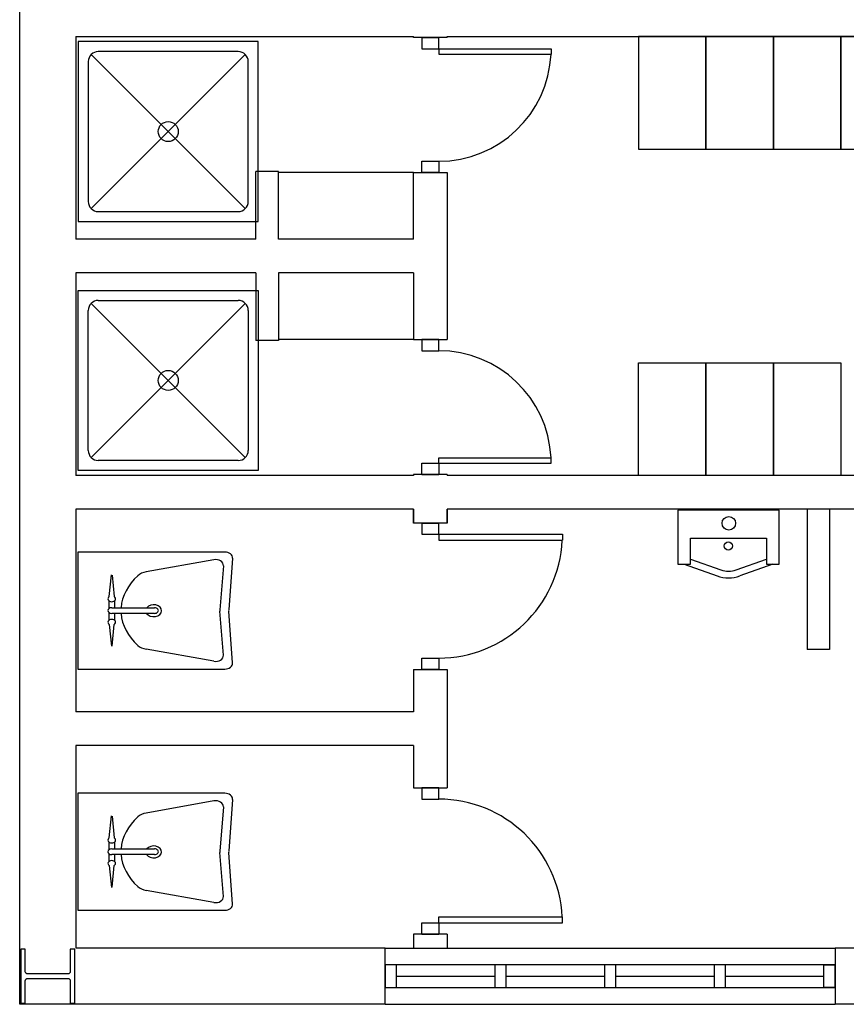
# Model space of a CAD drawing. Header units: millimetres. Extents: x -559 to 10735, y -2326 to 222.
# Tile 172 of 256: x 2391.17 to 2393.08, y -1902.6 to -1900.32. Entities that reach past the tile are written whole.
import ezdxf

# ---------------------------------------------------------------- set-up
doc = ezdxf.new("R2010")
doc.units = ezdxf.units.MM
doc.header["$LTSCALE"] = 4
doc.layers.add('Planta Baixa', color=251, linetype='Continuous')

# ---------------------------------------------------------------- blocks, each defined once
blk = doc.blocks.new('AUD18D1S-flat-45-flat-1')
at = {"color": 9}
for p, q in [((-0.075, 0), (0.075, 0)), ((0.075, -0.65), (-0.075, -0.65))]:
    blk.add_line(p, q, dxfattribs=at)
blk = doc.blocks.new('AUD19D1S-flat-45-flat-1')
at = {"color": 9}
for p, q in [((0, 0), (0, 0)), ((0, -0.65), (0, -0.65))]:
    blk.add_line(p, q, dxfattribs=at)
blk = doc.blocks.new('AUD37D1S-flat-117-flat-1')
at = {"color": 9}
for p, q in [((0.0375, 0), (-0.0375, 0)), ((-0.0375, 0), (-0.0375, -0.05)), ((0.0375, -0.05), (0.0375, 0)), ((-0.0375, -0.05), (0.0375, -0.05))]:
    blk.add_line(p, q, dxfattribs=at)
at = {"color": 9, "oblique": 22.6199, "width": 1.083333, "flags": 3}
for p in [(-0.0375, -0.05), (0, -0.05), (0.0375, -0.05)]:
    blk.add_attdef('JAMBPT', p, '', height=0.00588, rotation=326.3099, dxfattribs=at)
at = {"color": 9, "width": 0.666667, "flags": 3}
for p in [(0, -0.05), (0.0375, -0.05)]:
    blk.add_attdef('JAMBPT', p, '', height=0.0075, rotation=270, dxfattribs=at)
blk = doc.blocks.new('AUD37D1S-flat-116-flat-1')
at = {"color": 9}
for p, q in [((-0.0375, 0.05), (0.0375, 0.05)), ((-0.0375, 0), (-0.0375, 0.05)), ((0.0375, 0.05), (0.0375, 0)), ((0.0375, 0), (-0.0375, 0))]:
    blk.add_line(p, q, dxfattribs=at)
at = {"color": 9, "text_generation_flag": 4, "flags": 3}
for p, height, rotation, width in [((-0.0375, 0.05), 0.00588, 33.6901, 1.083333), ((0, 0.05), 0.0075, 90, 0.666667), ((0, 0.05), 0.00588, 33.6901, 1.083333), ((0.0375, 0.05), 0.0075, 90, 0.666667), ((0.0375, 0.05), 0.00588, 33.6901, 1.083333)]:
    blk.add_attdef('JAMBPT', p, '', height=height, rotation=rotation, dxfattribs=dict(at, width=width))
blk = doc.blocks.new('AUD41D1S-flat-30-flat-1')
at = {"color": 9}
for p, q in [((0.0375, 0.325), (-0.0375, 0.325)), ((-0.0375, -0.325), (0.0375, -0.325))]:
    blk.add_line(p, q, dxfattribs=at)
blk = doc.blocks.new('AUD30D1S-flat-10-flat-1')
at = {"color": 9}
for p, q in [((0, -0.275), (0, -0.2483)), ((0, -0.2483), (0.5498, -0.2483)), ((0.5498, -0.275), (0.5498, -0.2483)), ((0, -0.275), (0.5498, -0.275))]:
    blk.add_line(p, q, dxfattribs=at)
blk.add_ellipse((0, -0.275), major_axis=(-0.3888, 0.3888), ratio=1, start_param=3.975621, end_param=5.497787, dxfattribs=at)
blk = doc.blocks.new('A1064DA-flat-4-flat-1')
at = {"color": 9}
for p, q in [((0, -0.4), (0, 0.4)), ((0, 0.4), (0.8, 0.4)), ((0.8, 0.4), (0.8, -0.4)), ((0.0889, 0.3556), (0.7111, 0.3556)), ((0.0444, -0.3111), (0.0444, 0.3111)), ((0.7425, 0.3425), (0.0575, -0.3425)), ((0.0575, 0.3425), (0.7425, -0.3425)), ((0.7556, 0.3111), (0.7556, -0.3111)), ((0.7111, -0.3556), (0.0889, -0.3556)), ((0.8, -0.4), (0, -0.4))]:
    blk.add_line(p, q, dxfattribs=at)
for centre, major_axis, start_param, end_param in [((0.0889, 0.3111), (0.0314, -0.0314), 2.356194, 3.926992), ((0.7111, 0.3111), (0.0314, -0.0314), 0.785397, 2.356195), ((0.4, 0), (0.0314, -0.0314), 0.785398, 7.068583), ((0.0889, -0.3111), (-0.0314, -0.0314), -0.785399, 0.785399), ((0.7111, -0.3111), (-0.0314, -0.0314), 0.785397, 2.356195)]:
    blk.add_ellipse(centre, major_axis=major_axis, ratio=1, start_param=start_param, end_param=end_param, dxfattribs=at)
blk = doc.blocks.new('A1138DD-flat-2-flat-1')
at = {"color": 9}
for p, q in [((0, 0.26), (0, -0.26)), ((0.6534, 0.26), (0, 0.26)), ((0.6043, 0.2256), (0.3034, 0.1719)), ((0.6879, 0.2325), (0.6703, 0.003)), ((0.6467, 0.1988), (0.6317, 0.003)), ((0.1398, 0.0618), (0.1492, 0.159)), ((0.1524, 0.1576), (0.1615, 0.0618)), ((0.1389, 0.0091), (0.1389, 0.0429)), ((0.1507, 0.0127), (0.3408, 0.0127)), ((0.1625, 0.0429), (0.1625, 0.0127)), ((0.1389, -0.0429), (0.1389, -0.0091)), ((0.3408, -0.0127), (0.1507, -0.0127)), ((0.1625, -0.0127), (0.1625, -0.0429)), ((0.6467, -0.1988), (0.6317, -0.003)), ((0.6879, -0.2325), (0.6703, -0.003)), ((0.1398, -0.0618), (0.1492, -0.159)), ((0.1524, -0.1576), (0.1615, -0.0618)), ((0.6043, -0.2256), (0.3034, -0.1719)), ((0, -0.26), (0.6534, -0.26))]:
    blk.add_line(p, q, dxfattribs=at)
for centre, major_axis, start_param, end_param in [((0.6123, 0.2003), (0.0345, 0), -0.057781, 1.803372), ((0.6534, 0.234), (0.0345, 0), -0.057781, 1.570796), ((0.5115, 0), (0.3197, 0), 2.444575, 3.088713), ((0.3193, 0.1213), (-0.069, 0), -1.33822, -0.697017), ((0.1507, 0.052), (-0.0169, 0), -0.873805, 4.014592), ((0.1507, 0), (-0.0169, 0), -1.570796, 1.570796), ((0.3369, -0.0007), (-0.035, 0), 0.474851, 5.750777), ((0.3408, 0), (-0.0169, 0), 1.570796, 4.712389), ((0.7006, 0), (-0.069, 0), -0.057781, 0.057781), ((0.7392, 0), (-0.069, 0), -0.057781, 0.057781), ((0.1507, -0.052), (-0.0169, 0), 2.268617, 7.15699), ((0.5115, 0), (-0.3197, 0), 0.05288, 0.697017), ((0.3193, -0.1213), (0.069, 0), -2.444575, -1.803372), ((0.6123, -0.2003), (-0.0345, 0), 1.33822, 3.199374), ((0.6534, -0.234), (-0.0345, 0), 1.570796, 3.199374)]:
    blk.add_ellipse(centre, major_axis=major_axis, ratio=0.753623, start_param=start_param, end_param=end_param, dxfattribs=at)
blk = doc.blocks.new('A1163DA-flat-1-flat-1')
at = {"color": 9}
for p, q in [((-0.1687, -0.2173), (-0.0336, -0.2656)), ((0.0336, -0.2656), (0.1687, -0.2173)), ((-0.1969, -0.24), (-0.0504, -0.2923)), ((0.1969, -0.24), (0.0504, -0.2923))]:
    blk.add_line(p, q, dxfattribs=at)
blk.add_lwpolyline([(-0.225, 0), (-0.225, -0.24), (-0.1687, -0.24), (-0.1687, -0.1244), (0.1687, -0.1244), (0.1687, -0.24), (0.225, -0.24), (0.225, 0)], close=True, dxfattribs=at)
for centre, radius in [((0.0014, -0.0582), 0.03), ((-0.0011, -0.159), 0.018)]:
    blk.add_circle(centre, radius, dxfattribs=at)
for centre, radius in [((0, -0.151), 0.15), ((0, -0.1714), 0.1)]:
    blk.add_arc(centre, radius, 250.355, 289.645, dxfattribs=at)
blk = doc.blocks.new('A1095D1-flat-22-flat-1')
at = {"color": 9}
for p, q in [((-0.3, 0), (-0.3, -0.5)), ((0, 0), (-0.3, 0)), ((0, -0.5), (0, 0)), ((-0.3, -0.5), (0, -0.5))]:
    blk.add_line(p, q, dxfattribs=at)
blk = doc.blocks.new('A1095D1-flat-21-flat-1')
at = {"color": 9}
for p, q in [((-0.3, 0), (-0.3, -0.5)), ((0, 0), (-0.3, 0)), ((0, -0.5), (0, 0)), ((-0.3, -0.5), (0, -0.5))]:
    blk.add_line(p, q, dxfattribs=at)
blk = doc.blocks.new('A1095D1-flat-18-flat-1')
at = {"color": 9}
for p, q in [((-0.3, 0), (-0.3, -0.5)), ((0, 0), (-0.3, 0)), ((0, -0.5), (0, 0)), ((-0.3, -0.5), (0, -0.5))]:
    blk.add_line(p, q, dxfattribs=at)
blk = doc.blocks.new('A1095D1-flat-17-flat-1')
at = {"color": 9}
for p, q in [((-0.3, 0), (-0.3, -0.5)), ((0, 0), (-0.3, 0)), ((0, -0.5), (0, 0)), ((-0.3, -0.5), (0, -0.5))]:
    blk.add_line(p, q, dxfattribs=at)
blk = doc.blocks.new('A1138DD-flat-1-flat-1')
at = {"color": 9}
for p, q in [((0, 0.26), (0, -0.26)), ((0.6534, 0.26), (0, 0.26)), ((0.6043, 0.2256), (0.3034, 0.1719)), ((0.6879, 0.2325), (0.6703, 0.003)), ((0.6467, 0.1988), (0.6317, 0.003)), ((0.1398, 0.0618), (0.1492, 0.159)), ((0.1524, 0.1576), (0.1615, 0.0618)), ((0.1389, 0.0091), (0.1389, 0.0429)), ((0.1507, 0.0127), (0.3408, 0.0127)), ((0.1625, 0.0429), (0.1625, 0.0127)), ((0.1389, -0.0429), (0.1389, -0.0091)), ((0.3408, -0.0127), (0.1507, -0.0127)), ((0.1625, -0.0127), (0.1625, -0.0429)), ((0.6467, -0.1988), (0.6317, -0.003)), ((0.6879, -0.2325), (0.6703, -0.003)), ((0.1398, -0.0618), (0.1492, -0.159)), ((0.1524, -0.1576), (0.1615, -0.0618)), ((0.6043, -0.2256), (0.3034, -0.1719)), ((0, -0.26), (0.6534, -0.26))]:
    blk.add_line(p, q, dxfattribs=at)
for centre, major_axis, start_param, end_param in [((0.6123, 0.2003), (0.0345, 0), -0.057781, 1.803372), ((0.6534, 0.234), (0.0345, 0), -0.057781, 1.570796), ((0.5115, 0), (0.3197, 0), 2.444575, 3.088713), ((0.3193, 0.1213), (-0.069, 0), -1.33822, -0.697017), ((0.1507, 0.052), (-0.0169, 0), -0.873805, 4.014592), ((0.1507, 0), (-0.0169, 0), -1.570796, 1.570796), ((0.3369, -0.0007), (-0.035, 0), 0.474851, 5.750777), ((0.3408, 0), (-0.0169, 0), 1.570796, 4.712389), ((0.7006, 0), (-0.069, 0), -0.057781, 0.057781), ((0.7392, 0), (-0.069, 0), -0.057781, 0.057781), ((0.1507, -0.052), (-0.0169, 0), 2.268617, 7.15699), ((0.5115, 0), (-0.3197, 0), 0.05288, 0.697017), ((0.3193, -0.1213), (-0.069, 0), 0.697017, 1.33822), ((0.6123, -0.2003), (0.0345, 0), -1.803372, 0.057781), ((0.6534, -0.234), (-0.0345, 0), 1.570796, 3.199374)]:
    blk.add_ellipse(centre, major_axis=major_axis, ratio=0.753623, start_param=start_param, end_param=end_param, dxfattribs=at)
blk = doc.blocks.new('AUD18D1S-flat-40-flat-1')
at = {"color": 9}
for p, q in [((-0.075, 0), (0.075, 0)), ((0.075, -0.6), (-0.075, -0.6))]:
    blk.add_line(p, q, dxfattribs=at)
blk = doc.blocks.new('AUD19D1S-flat-40-flat-1')
at = {"color": 9}
for p, q in [((0, 0), (0, 0)), ((0, -0.6), (0, -0.6))]:
    blk.add_line(p, q, dxfattribs=at)
blk = doc.blocks.new('AUD37D1S-flat-104-flat-1')
at = {"color": 9}
for p, q in [((0.0375, 0), (-0.0375, 0)), ((-0.0375, 0), (-0.0375, -0.05)), ((0.0375, -0.05), (0.0375, 0)), ((-0.0375, -0.05), (0.0375, -0.05))]:
    blk.add_line(p, q, dxfattribs=at)
at = {"color": 9, "oblique": 22.6199, "width": 1.083333, "flags": 3}
for p in [(-0.0375, -0.05), (0, -0.05), (0.0375, -0.05)]:
    blk.add_attdef('JAMBPT', p, '', height=0.00588, rotation=326.3099, dxfattribs=at)
at = {"color": 9, "width": 0.666667, "flags": 3}
for p in [(0, -0.05), (0.0375, -0.05)]:
    blk.add_attdef('JAMBPT', p, '', height=0.0075, rotation=270, dxfattribs=at)
blk = doc.blocks.new('AUD37D1S-flat-103-flat-1')
at = {"color": 9}
for p, q in [((-0.0375, 0.05), (0.0375, 0.05)), ((-0.0375, 0), (-0.0375, 0.05)), ((0.0375, 0.05), (0.0375, 0)), ((0.0375, 0), (-0.0375, 0))]:
    blk.add_line(p, q, dxfattribs=at)
at = {"color": 9, "text_generation_flag": 4, "flags": 3}
for p, height, rotation, width in [((-0.0375, 0.05), 0.00588, 33.6901, 1.083333), ((0, 0.05), 0.0075, 90, 0.666667), ((0, 0.05), 0.00588, 33.6901, 1.083333), ((0.0375, 0.05), 0.0075, 90, 0.666667), ((0.0375, 0.05), 0.00588, 33.6901, 1.083333)]:
    blk.add_attdef('JAMBPT', p, '', height=height, rotation=rotation, dxfattribs=dict(at, width=width))
blk = doc.blocks.new('AUD41D1S-flat-26-flat-1')
at = {"color": 9}
for p, q in [((0.0375, 0.3), (-0.0375, 0.3)), ((-0.0375, -0.3), (0.0375, -0.3))]:
    blk.add_line(p, q, dxfattribs=at)
blk = doc.blocks.new('AUD30D1S-flat-9-flat-1')
at = {"color": 9}
for p, q in [((0, -0.25), (0, -0.2257)), ((0, -0.2257), (0.4999, -0.2257)), ((0, -0.25), (0.4999, -0.25)), ((0.4999, -0.25), (0.4999, -0.2257))]:
    blk.add_line(p, q, dxfattribs=at)
blk.add_ellipse((0, -0.25), major_axis=(-0.3535, 0.3535), ratio=1, start_param=3.975621, end_param=5.497787, dxfattribs=at)
blk = doc.blocks.new('AUD41D1S-flat-25-flat-1')
at = {"color": 9}
for p, q in [((-0.0375, 0.3), (0.0375, 0.3)), ((0.0375, -0.3), (-0.0375, -0.3))]:
    blk.add_line(p, q, dxfattribs=at)
blk = doc.blocks.new('AUD37D1S-flat-102-flat-1')
at = {"color": 9}
for p, q in [((0.0375, 0), (-0.0375, 0)), ((-0.0375, 0), (-0.0375, -0.05)), ((0.0375, -0.05), (0.0375, 0)), ((-0.0375, -0.05), (0.0375, -0.05))]:
    blk.add_line(p, q, dxfattribs=at)
at = {"color": 9, "oblique": 22.6199, "width": 1.083333, "flags": 3}
for p in [(-0.0375, -0.05), (0, -0.05), (0.0375, -0.05)]:
    blk.add_attdef('JAMBPT', p, '', height=0.00588, rotation=326.3099, dxfattribs=at)
at = {"color": 9, "width": 0.666667, "flags": 3}
for p in [(0, -0.05), (0.0375, -0.05)]:
    blk.add_attdef('JAMBPT', p, '', height=0.0075, rotation=270, dxfattribs=at)
blk = doc.blocks.new('AUD37D1S-flat-101-flat-1')
at = {"color": 9}
for p, q in [((-0.0375, 0.05), (0.0375, 0.05)), ((-0.0375, 0), (-0.0375, 0.05)), ((0.0375, 0.05), (0.0375, 0)), ((0.0375, 0), (-0.0375, 0))]:
    blk.add_line(p, q, dxfattribs=at)
at = {"color": 9, "text_generation_flag": 4, "flags": 3}
for p, height, rotation, width in [((-0.0375, 0.05), 0.00588, 33.6901, 1.083333), ((0, 0.05), 0.0075, 90, 0.666667), ((0, 0.05), 0.00588, 33.6901, 1.083333), ((0.0375, 0.05), 0.0075, 90, 0.666667), ((0.0375, 0.05), 0.00588, 33.6901, 1.083333)]:
    blk.add_attdef('JAMBPT', p, '', height=height, rotation=rotation, dxfattribs=dict(at, width=width))
blk = doc.blocks.new('AUD19D1S-flat-39-flat-1')
at = {"color": 9}
for p, q in [((0, 0.6), (0, 0.6)), ((0, 0), (0, 0))]:
    blk.add_line(p, q, dxfattribs=at)
blk = doc.blocks.new('AUD18D1S-flat-39-flat-1')
at = {"color": 9}
for p, q in [((0.075, 0.6), (-0.075, 0.6)), ((-0.075, 0), (0.075, 0))]:
    blk.add_line(p, q, dxfattribs=at)
blk = doc.blocks.new('A1064DA-flat-3-flat-1')
at = {"color": 9}
for p, q in [((0.8, 0.4), (0, 0.4)), ((0, 0.4), (0, -0.4)), ((0.8, -0.4), (0.8, 0.4)), ((0.7111, 0.3556), (0.0889, 0.3556)), ((0.0444, 0.3111), (0.0444, -0.3111)), ((0.7425, -0.3425), (0.0575, 0.3425)), ((0.0575, -0.3425), (0.7425, 0.3425)), ((0.7556, -0.3111), (0.7556, 0.3111)), ((0.0889, -0.3556), (0.7111, -0.3556)), ((0, -0.4), (0.8, -0.4))]:
    blk.add_line(p, q, dxfattribs=at)
for centre, major_axis, start_param, end_param in [((0.0889, 0.3111), (-0.0314, 0.0314), -0.785399, 0.785399), ((0.7111, 0.3111), (-0.0314, 0.0314), 3.92699, 5.497788), ((0.4, 0), (-0.0314, 0.0314), 3.926991, 10.210176), ((0.0889, -0.3111), (0.0314, 0.0314), 2.356194, 3.926992), ((0.7111, -0.3111), (0.0314, 0.0314), 3.92699, 5.497788)]:
    blk.add_ellipse(centre, major_axis=major_axis, ratio=1, start_param=start_param, end_param=end_param, dxfattribs=at)
blk = doc.blocks.new('AUD30D1S-flat-8-flat-1')
at = {"color": 9}
for p, q in [((0, 0.25), (0, 0.2257)), ((0, 0.25), (0.4999, 0.25)), ((0, 0.2257), (0.4999, 0.2257)), ((0.4999, 0.25), (0.4999, 0.2257))]:
    blk.add_line(p, q, dxfattribs=at)
blk.add_ellipse((0, 0.25), major_axis=(-0.3535, -0.3535), ratio=1, start_param=0.785398, end_param=2.307564, dxfattribs=at)
blk = doc.blocks.new('A1095D1-flat-16-flat-1')
at = {"color": 9}
for p, q in [((-0.3, 0), (-0.3, 0.5)), ((-0.3, 0.5), (0, 0.5)), ((0, 0.5), (0, 0)), ((0, 0), (-0.3, 0))]:
    blk.add_line(p, q, dxfattribs=at)
blk = doc.blocks.new('A1095D1-flat-15-flat-1')
at = {"color": 9}
for p, q in [((-0.3, 0), (-0.3, 0.5)), ((-0.3, 0.5), (0, 0.5)), ((0, 0.5), (0, 0)), ((0, 0), (-0.3, 0))]:
    blk.add_line(p, q, dxfattribs=at)
blk = doc.blocks.new('A1095D1-flat-14-flat-1')
at = {"color": 9}
for p, q in [((-0.3, 0), (-0.3, 0.5)), ((-0.3, 0.5), (0, 0.5)), ((0, 0.5), (0, 0)), ((0, 0), (-0.3, 0))]:
    blk.add_line(p, q, dxfattribs=at)
blk = doc.blocks.new('AUW01D3S-flat-10-flat-1')
at = {"color": 9}
for p, q in [((0, 0.125), (2, 0.125)), ((0, -0.125), (2, -0.125))]:
    blk.add_line(p, q, dxfattribs=at)
blk = doc.blocks.new('AUD18D1S-flat-20-flat-1')
at = {"color": 9}
for p, q in [((0, -0.125), (0, 0.125)), ((2, 0.125), (2, -0.125))]:
    blk.add_line(p, q, dxfattribs=at)
blk = doc.blocks.new('AUD19D1S-flat-20-flat-1')
at = {"color": 9}
for p, q in [((0, 0), (0, 0)), ((2, 0), (2, 0))]:
    blk.add_line(p, q, dxfattribs=at)
blk = doc.blocks.new('AUD37D1S-flat-58-flat-1')
at = {"color": 9}
for p, q in [((0, 0.05), (0, -0.05)), ((0.05, 0.05), (0, 0.05)), ((0.05, -0.05), (0.05, 0.05)), ((0, -0.05), (0.05, -0.05))]:
    blk.add_line(p, q, dxfattribs=at)
at = {"color": 9, "oblique": 36.8699, "width": 1.25, "flags": 3}
for p in [(0.05, 0.05), (0.05, 0), (0.05, -0.05)]:
    blk.add_attdef('JAMBPT', p, '', height=0.00632, rotation=63.4349, dxfattribs=at)
at = {"color": 9, "width": 0.5, "flags": 3}
for p in [(0.05, 0.05), (0.05, 0)]:
    blk.add_attdef('JAMBPT', p, '', height=0.01, dxfattribs=at)
blk = doc.blocks.new('AUD37D1S-flat-57-flat-1')
at = {"color": 9}
for p, q in [((-0.05, 0.05), (0, 0.05)), ((-0.05, -0.05), (-0.05, 0.05)), ((0, 0.05), (0, -0.05)), ((0, -0.05), (-0.05, -0.05))]:
    blk.add_line(p, q, dxfattribs=at)
at = {"color": 9, "text_generation_flag": 4, "flags": 3}
for p, height, rotation, width in [((-0.05, 0.05), 0.00632, 116.5651, 1.25), ((-0.05, 0.05), 0.01, 180, 0.5), ((-0.05, 0), 0.01, 180, 0.5), ((-0.05, 0), 0.00632, 116.5651, 1.25), ((-0.05, -0.05), 0.00632, 116.5651, 1.25)]:
    blk.add_attdef('JAMBPT', p, '', height=height, rotation=rotation, dxfattribs=dict(at, width=width))
blk = doc.blocks.new('AUD40D1S-flat-20-flat-1')
at = {"color": 9}
for p, q in [((-1, 0.05), (-1, -0.05)), ((1, 0.05), (-1, 0.05)), ((1, -0.05), (1, 0.05)), ((-1, -0.05), (1, -0.05))]:
    blk.add_line(p, q, dxfattribs=at)
blk = doc.blocks.new('AUD40D1S-flat-19-flat-1')
at = {"color": 9}
for p, q in [((-1, 0.05), (-1, -0.05)), ((1, 0.05), (-1, 0.05)), ((1, -0.05), (1, 0.05)), ((-1, -0.05), (1, -0.05))]:
    blk.add_line(p, q, dxfattribs=at)
blk = doc.blocks.new('AUD37D1S-flat-56-flat-1')
at = {"color": 9}
for p, q in [((0, 0.05), (0, -0.05)), ((0.05, 0.05), (0, 0.05)), ((0.05, -0.05), (0.05, 0.05)), ((0, -0.05), (0.05, -0.05))]:
    blk.add_line(p, q, dxfattribs=at)
at = {"color": 9, "oblique": 36.8699, "width": 1.25, "flags": 3}
for p in [(0.05, 0.05), (0.05, 0), (0.05, -0.05)]:
    blk.add_attdef('JAMBPT', p, '', height=0.00632, rotation=63.4349, dxfattribs=at)
at = {"color": 9, "width": 0.5, "flags": 3}
for p in [(0.05, 0.05), (0.05, 0)]:
    blk.add_attdef('JAMBPT', p, '', height=0.01, dxfattribs=at)
blk = doc.blocks.new('AUD37D1S-flat-55-flat-1')
at = {"color": 9}
for p, q in [((0, 0.05), (0, -0.05)), ((0.05, 0.05), (0, 0.05)), ((0.05, -0.05), (0.05, 0.05)), ((0, -0.05), (0.05, -0.05))]:
    blk.add_line(p, q, dxfattribs=at)
at = {"color": 9, "oblique": 36.8699, "width": 1.25, "flags": 3}
for p in [(0.05, 0.05), (0.05, 0), (0.05, -0.05)]:
    blk.add_attdef('JAMBPT', p, '', height=0.00632, rotation=63.4349, dxfattribs=at)
at = {"color": 9, "width": 0.5, "flags": 3}
for p in [(0.05, 0.05), (0.05, 0)]:
    blk.add_attdef('JAMBPT', p, '', height=0.01, dxfattribs=at)
blk = doc.blocks.new('AUD37D1S-flat-54-flat-1')
at = {"color": 9}
for p, q in [((0, 0.05), (0, -0.05)), ((0.05, 0.05), (0, 0.05)), ((0.05, -0.05), (0.05, 0.05)), ((0, -0.05), (0.05, -0.05))]:
    blk.add_line(p, q, dxfattribs=at)
at = {"color": 9, "oblique": 36.8699, "width": 1.25, "flags": 3}
for p in [(0.05, 0.05), (0.05, 0), (0.05, -0.05)]:
    blk.add_attdef('JAMBPT', p, '', height=0.00632, rotation=63.4349, dxfattribs=at)
at = {"color": 9, "width": 0.5, "flags": 3}
for p in [(0.05, 0.05), (0.05, 0)]:
    blk.add_attdef('JAMBPT', p, '', height=0.01, dxfattribs=at)
blk = doc.blocks.new('AUW01D1S-flat-26-flat-1')
at = {"color": 9}
blk.add_line((-0.21875, 0), (0.21875, 0), dxfattribs=at)
blk = doc.blocks.new('AUW01D1S-flat-25-flat-1')
at = {"color": 9}
blk.add_line((-0.21875, 0), (0.21875, 0), dxfattribs=at)
blk = doc.blocks.new('AUW01D1S-flat-24-flat-1')
at = {"color": 9}
blk.add_line((-0.21875, 0), (0.21875, 0), dxfattribs=at)
blk = doc.blocks.new('AUW01D1S-flat-23-flat-1')
at = {"color": 9}
blk.add_line((-0.21875, 0), (0.21875, 0), dxfattribs=at)
blk = doc.blocks.new('AUD18D1S-flat-1-flat-1')
at = {"color": 9}
for p, q in [((0.075, 0.65), (-0.075, 0.65)), ((-0.075, 0), (0.075, 0))]:
    blk.add_line(p, q, dxfattribs=at)
blk = doc.blocks.new('AUD19D1S-flat-1-flat-1')
at = {"color": 9}
for p, q in [((0, 0.65), (0, 0.65)), ((0, 0), (0, 0))]:
    blk.add_line(p, q, dxfattribs=at)
blk = doc.blocks.new('AUD37D1S-flat-2-flat-1')
at = {"color": 9}
for p, q in [((-0.0375, 0.05), (0.0375, 0.05)), ((-0.0375, 0), (-0.0375, 0.05)), ((0.0375, 0.05), (0.0375, 0)), ((0.0375, 0), (-0.0375, 0))]:
    blk.add_line(p, q, dxfattribs=at)
at = {"color": 9, "text_generation_flag": 4, "flags": 3}
for p, height, rotation, width in [((-0.0375, 0.05), 0.00588, 33.6901, 1.083333), ((0, 0.05), 0.0075, 90, 0.666667), ((0, 0.05), 0.00588, 33.6901, 1.083333), ((0.0375, 0.05), 0.0075, 90, 0.666667), ((0.0375, 0.05), 0.00588, 33.6901, 1.083333)]:
    blk.add_attdef('JAMBPT', p, '', height=height, rotation=rotation, dxfattribs=dict(at, width=width))
blk = doc.blocks.new('AUD37D1S-flat-1-flat-1')
at = {"color": 9}
for p, q in [((0.0375, 0), (-0.0375, 0)), ((-0.0375, 0), (-0.0375, -0.05)), ((0.0375, -0.05), (0.0375, 0)), ((-0.0375, -0.05), (0.0375, -0.05))]:
    blk.add_line(p, q, dxfattribs=at)
at = {"color": 9, "oblique": 22.6199, "width": 1.083333, "flags": 3}
for p in [(-0.0375, -0.05), (0, -0.05), (0.0375, -0.05)]:
    blk.add_attdef('JAMBPT', p, '', height=0.00588, rotation=326.3099, dxfattribs=at)
at = {"color": 9, "width": 0.666667, "flags": 3}
for p in [(0, -0.05), (0.0375, -0.05)]:
    blk.add_attdef('JAMBPT', p, '', height=0.0075, rotation=270, dxfattribs=at)
blk = doc.blocks.new('AUD41D1S-flat-1-flat-1')
at = {"color": 9}
for p, q in [((-0.0375, 0.325), (0.0375, 0.325)), ((0.0375, -0.325), (-0.0375, -0.325))]:
    blk.add_line(p, q, dxfattribs=at)
blk = doc.blocks.new('AUD30D1S-flat-1-flat-1')
at = {"color": 9}
for p, q in [((0, 0.275), (0, 0.2483)), ((0, 0.275), (0.5498, 0.275)), ((0.5498, 0.275), (0.5498, 0.2483)), ((0, 0.2483), (0.5498, 0.2483))]:
    blk.add_line(p, q, dxfattribs=at)
blk.add_ellipse((0, 0.275), major_axis=(-0.3888, -0.3888), ratio=1, start_param=0.785398, end_param=2.307564, dxfattribs=at)

msp = doc.modelspace()

# ---------------------------------------------------------------- linework, layer by layer
at = {"layer": 'Planta Baixa'}
for p, q in [((2391.1671, -1902.5954), (2391.1671, -1899.8687)), ((2391.2969, -1900.3621), (2391.2969, -1900.8296)), ((2391.2969, -1900.3621), (2392.076, -1900.3621)), ((2392.076, -1900.3642), (2392.076, -1900.3621)), ((2392.1539, -1900.3621), (2394.1534, -1900.3621)), ((2392.1539, -1900.3642), (2392.1539, -1900.3621)), ((2391.7644, -1900.6738), (2391.7124, -1900.6738)), ((2391.7124, -1900.8296), (2391.7124, -1900.6738)), ((2391.7644, -1900.8296), (2391.7644, -1900.6738)), ((2392.076, -1900.6758), (2391.7644, -1900.6758)), ((2392.076, -1900.8296), (2392.076, -1900.6758)), ((2392.1539, -1900.6758), (2392.1539, -1901.0612)), ((2391.7124, -1900.8296), (2391.2969, -1900.8296)), ((2392.076, -1900.8296), (2391.7644, -1900.8296)), ((2391.7124, -1900.9075), (2391.2969, -1900.9075)), ((2391.2969, -1900.9075), (2391.2969, -1901.3749)), ((2391.7124, -1900.9075), (2391.7124, -1901.0633)), ((2392.076, -1900.9075), (2391.7644, -1900.9075)), ((2391.7644, -1900.9075), (2391.7644, -1901.0633)), ((2392.076, -1900.9075), (2392.076, -1901.0612)), ((2391.7644, -1901.0633), (2391.7124, -1901.0633)), ((2392.076, -1901.0612), (2391.7644, -1901.0612)), ((2392.076, -1901.3749), (2391.2969, -1901.3749)), ((2392.076, -1901.3728), (2392.076, -1901.3749)), ((2392.1539, -1901.3728), (2392.1539, -1901.3749)), ((2393.7251, -1901.3749), (2392.1539, -1901.3749)), ((2392.076, -1901.4528), (2391.2969, -1901.4528)), ((2391.2969, -1901.4528), (2391.2969, -1901.9202)), ((2392.076, -1901.4528), (2392.076, -1901.4848)), ((2392.076, -1901.4848), (2392.076, -1901.4528)), ((2392.1539, -1901.4528), (2392.1539, -1901.4848)), ((2393.5692, -1901.4528), (2392.1539, -1901.4528)), ((2392.1539, -1901.4848), (2392.1539, -1901.4528)), ((2392.9847, -1901.4528), (2392.9847, -1901.7765)), ((2393.0367, -1901.4528), (2393.0367, -1901.7765)), ((2393.0367, -1901.7765), (2392.9847, -1901.7765)), ((2392.076, -1901.8224), (2392.076, -1901.9202)), ((2392.1539, -1901.8224), (2392.1539, -1902.0959)), ((2392.076, -1901.9202), (2391.2969, -1901.9202)), ((2392.076, -1901.9981), (2391.2969, -1901.9981)), ((2391.2969, -1901.9981), (2391.2969, -1902.4656)), ((2392.076, -1901.9981), (2392.076, -1902.0959)), ((2392.076, -1902.4335), (2392.076, -1902.4656)), ((2392.1539, -1902.4335), (2392.1539, -1902.4656)), ((2392.0111, -1902.4656), (2391.2969, -1902.4656)), ((2393.5692, -1902.4656), (2393.0498, -1902.4656)), ((2392.0111, -1902.5954), (2391.1671, -1902.5954)), ((2394.2313, -1902.5954), (2393.0498, -1902.5954))]:
    msp.add_line(p, q, dxfattribs=at)
msp.add_lwpolyline([(2391.2943, -1902.4682), (2391.284, -1902.4682), (2391.284, -1902.5201, -0.414214), (2391.2788, -1902.5253), (2391.1853, -1902.5253, -0.414214), (2391.1801, -1902.5201), (2391.1801, -1902.4682), (2391.1697, -1902.4682), (2391.1697, -1902.5928), (2391.1801, -1902.5928), (2391.1801, -1902.5409, -0.414214), (2391.1853, -1902.5357), (2391.2788, -1902.5357, -0.414214), (2391.284, -1902.5409), (2391.284, -1902.5928), (2391.2943, -1902.5928)], format="xyb", close=True, dxfattribs=at)

# ---------------------------------------------------------------- block references
at = {"layer": 'Planta Baixa', "xscale": 0.5193635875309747, "yscale": 0.5193635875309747, "zscale": 0.5193635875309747}
for name, p in [('AUD18D1S-flat-39-flat-1', (2392.1149, -1900.6758)), ('AUD41D1S-flat-25-flat-1', (2392.1149, -1900.52)), ('AUD37D1S-flat-102-flat-1', (2392.1149, -1900.3642)), ('AUD19D1S-flat-39-flat-1', (2392.1149, -1900.6758)), ('A1095D1-flat-17-flat-1', (2392.7512, -1900.3621)), ('A1095D1-flat-18-flat-1', (2392.907, -1900.3621)), ('A1095D1-flat-21-flat-1', (2393.0628, -1900.3621)), ('A1095D1-flat-22-flat-1', (2393.2186, -1900.3621)), ('A1064DA-flat-3-flat-1', (2391.3023, -1900.5814)), ('AUD30D1S-flat-8-flat-1', (2392.1344, -1900.52)), ('AUD37D1S-flat-101-flat-1', (2392.1149, -1900.6758)), ('A1064DA-flat-4-flat-1', (2391.3023, -1901.1557)), ('AUD18D1S-flat-40-flat-1', (2392.1149, -1901.0612)), ('AUD37D1S-flat-104-flat-1', (2392.1149, -1901.0612)), ('AUD41D1S-flat-26-flat-1', (2392.1149, -1901.217)), ('AUD19D1S-flat-40-flat-1', (2392.1149, -1901.0612)), ('AUD30D1S-flat-9-flat-1', (2392.1344, -1901.217)), ('A1095D1-flat-16-flat-1', (2392.7512, -1901.3749)), ('A1095D1-flat-15-flat-1', (2392.907, -1901.3749)), ('A1095D1-flat-14-flat-1', (2393.0628, -1901.3749)), ('AUD37D1S-flat-103-flat-1', (2392.1149, -1901.3728)), ('A1163DA-flat-1-flat-1', (2392.8035, -1901.4551)), ('AUD18D1S-flat-1-flat-1', (2392.1149, -1901.8224)), ('AUD37D1S-flat-1-flat-1', (2392.1149, -1901.4848)), ('AUD41D1S-flat-1-flat-1', (2392.1149, -1901.6536)), ('AUD19D1S-flat-1-flat-1', (2392.1149, -1901.8224)), ('AUD30D1S-flat-1-flat-1', (2392.1344, -1901.6536)), ('A1138DD-flat-2-flat-1', (2391.3014, -1901.6867)), ('AUD37D1S-flat-2-flat-1', (2392.1149, -1901.8224)), ('A1138DD-flat-1-flat-1', (2391.3014, -1902.2433)), ('AUD18D1S-flat-45-flat-1', (2392.1149, -1902.0959)), ('AUD37D1S-flat-117-flat-1', (2392.1149, -1902.0959)), ('AUD41D1S-flat-30-flat-1', (2392.1149, -1902.2647)), ('AUD19D1S-flat-45-flat-1', (2392.1149, -1902.0959)), ('AUD30D1S-flat-10-flat-1', (2392.1344, -1902.2647)), ('AUD37D1S-flat-116-flat-1', (2392.1149, -1902.4335)), ('AUW01D3S-flat-10-flat-1', (2392.0111, -1902.5305)), ('AUD18D1S-flat-20-flat-1', (2392.0111, -1902.5305)), ('AUD37D1S-flat-58-flat-1', (2392.0111, -1902.5305)), ('AUD40D1S-flat-20-flat-1', (2392.5304, -1902.5305)), ('AUD40D1S-flat-19-flat-1', (2392.5304, -1902.5305)), ('AUD37D1S-flat-56-flat-1', (2392.2643, -1902.5305)), ('AUD37D1S-flat-55-flat-1', (2392.5174, -1902.5305)), ('AUD37D1S-flat-54-flat-1', (2392.7706, -1902.5305)), ('AUD37D1S-flat-57-flat-1', (2393.0498, -1902.5305)), ('AUD19D1S-flat-20-flat-1', (2392.0111, -1902.5305)), ('AUW01D1S-flat-26-flat-1', (2392.1506, -1902.5305)), ('AUW01D1S-flat-25-flat-1', (2392.4038, -1902.5305)), ('AUW01D1S-flat-24-flat-1', (2392.657, -1902.5305)), ('AUW01D1S-flat-23-flat-1', (2392.9102, -1902.5305))]:
    msp.add_blockref(name, p, dxfattribs=at)

doc.saveas('drawing.dxf')
